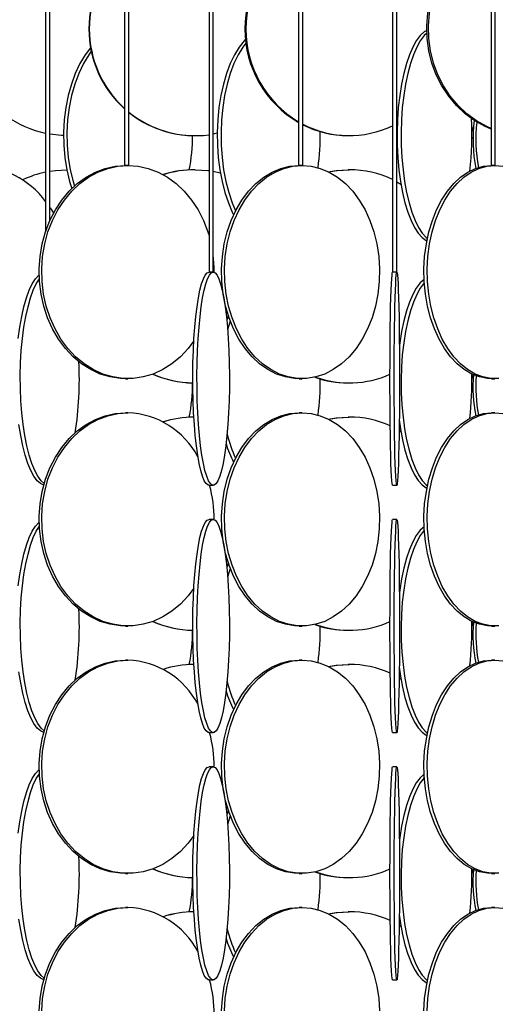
# Model space of a CAD drawing. Header units: millimetres. Extents: x 495 to 2657, y 518 to 2595.
# Tile 67 of 96: x 2240 to 2296, y 2034 to 2150. Entities that reach past the tile are written whole.
import ezdxf

# ---------------------------------------------------------------- set-up
doc = ezdxf.new("R2010")
doc.units = ezdxf.units.MM

msp = doc.modelspace()

# ---------------------------------------------------------------- linework, layer by layer
at = {"color": 7, "linetype": 'Continuous', "lineweight": 25}
for p, q in [((2242.84, 2574.8), (2242.84, 2124.78)), ((2243.34, 2126.07), (2243.34, 2574.8)), ((2252.11, 2574.8), (2252.11, 2132.55)), ((2252.61, 2132.55), (2252.61, 2574.8)), ((2262.01, 2574.8), (2262.01, 2120.05)), ((2262.51, 2120.05), (2262.51, 2574.8)), ((2272.5, 2574.8), (2272.5, 2132.55)), ((2273, 2132.55), (2273, 2574.8)), ((2283.55, 2574.8), (2283.55, 2120.05)), ((2284.05, 2120.05), (2284.05, 2574.8)), ((2295.1, 2574.8), (2295.1, 2132.55)), ((2295.6, 2132.55), (2295.6, 2574.8)), ((2260.35, 2136.05), (2260.4, 2136.05)), ((2278.34, 2136.05), (2278.46, 2136.05)), ((2252.61, 2132.55), (2252.11, 2132.55)), ((2273, 2132.55), (2272.5, 2132.55)), ((2295.6, 2132.55), (2295.1, 2132.55)), ((2260.4, 2132.05), (2260.35, 2132.05)), ((2278.46, 2132.05), (2278.34, 2132.05)), ((2284.05, 2130.64), (2284.53, 2130.36)), ((2262.51, 2120.05), (2262.01, 2120.05)), ((2284.05, 2120.05), (2283.55, 2120.05)), ((2264.28, 2114.93), (2264.09, 2114.42)), ((2264.5, 2114.3), (2264.19, 2113.29)), ((2252.21, 2107.55), (2252.5, 2107.55)), ((2272.58, 2107.55), (2272.92, 2107.55)), ((2278.34, 2107.05), (2278.46, 2107.05)), ((2295.16, 2107.55), (2295.54, 2107.55)), ((2252.5, 2103.55), (2252.21, 2103.55)), ((2272.92, 2103.55), (2272.58, 2103.55)), ((2295.54, 2103.55), (2295.16, 2103.55)), ((2278.46, 2103.05), (2278.34, 2103.05)), ((2284.32, 2101.49), (2284.53, 2101.36)), ((2262.01, 2095.05), (2262.51, 2095.05)), ((2283.55, 2095.05), (2284.05, 2095.05)), ((2262.51, 2091.05), (2262.01, 2091.05)), ((2284.05, 2091.05), (2283.55, 2091.05)), ((2264.28, 2085.93), (2264.09, 2085.42)), ((2264.5, 2085.3), (2264.19, 2084.29)), ((2252.21, 2078.55), (2252.5, 2078.55)), ((2272.58, 2078.55), (2272.92, 2078.55)), ((2278.34, 2078.05), (2278.46, 2078.05)), ((2295.16, 2078.55), (2295.54, 2078.55)), ((2252.5, 2074.55), (2252.21, 2074.55)), ((2272.92, 2074.55), (2272.58, 2074.55)), ((2295.54, 2074.55), (2295.16, 2074.55)), ((2278.46, 2074.05), (2278.34, 2074.05)), ((2284.32, 2072.49), (2284.53, 2072.36)), ((2262.01, 2066.05), (2262.51, 2066.05)), ((2283.55, 2066.05), (2284.05, 2066.05)), ((2262.51, 2062.05), (2262.01, 2062.05)), ((2284.05, 2062.05), (2283.55, 2062.05)), ((2264.28, 2056.93), (2264.09, 2056.42)), ((2264.5, 2056.3), (2264.19, 2055.29)), ((2252.21, 2049.55), (2252.5, 2049.55)), ((2272.58, 2049.55), (2272.92, 2049.55)), ((2278.34, 2049.05), (2278.46, 2049.05)), ((2295.16, 2049.55), (2295.54, 2049.55)), ((2252.5, 2045.55), (2252.21, 2045.55)), ((2272.92, 2045.55), (2272.58, 2045.55)), ((2278.46, 2045.05), (2278.34, 2045.05)), ((2295.54, 2045.55), (2295.16, 2045.55)), ((2284.32, 2043.49), (2284.53, 2043.36)), ((2262.01, 2037.05), (2262.51, 2037.05)), ((2283.55, 2037.05), (2284.05, 2037.05))]:
    msp.add_line(p, q, dxfattribs=at)
at = {"color": 7, "linetype": 'Continuous', "lineweight": 25, "flags": 128}
for points in [[(2295.1, 2136.81), (2294.42, 2137.11), (2293.21, 2137.79), (2292.08, 2138.61), (2291.05, 2139.58), (2290.13, 2140.67), (2289.33, 2141.88), (2288.67, 2143.17), (2288.16, 2144.55), (2287.8, 2145.97), (2287.6, 2147.44), (2287.56, 2148.92), (2287.68, 2150.39), (2287.96, 2151.84), (2288.4, 2153.25), (2288.98, 2154.58), (2289.71, 2155.84), (2290.57, 2156.99), (2291.55, 2158.02), (2292.63, 2158.92), (2293.81, 2159.67), (2295.05, 2160.27), (2295.1, 2160.28)], [(2295.1, 2136.89), (2294.62, 2137.11), (2293.41, 2137.79), (2292.27, 2138.61), (2291.24, 2139.58), (2290.32, 2140.67), (2289.53, 2141.88), (2288.87, 2143.17), (2288.36, 2144.55), (2288, 2145.97), (2287.8, 2147.44), (2287.76, 2148.92), (2287.88, 2150.39), (2288.16, 2151.84), (2288.59, 2153.25), (2289.18, 2154.58), (2289.91, 2155.84), (2290.77, 2156.99), (2291.75, 2158.02), (2292.83, 2158.92), (2294, 2159.67), (2295.1, 2160.2)], [(2287.56, 2148.38), (2287.25, 2148.2), (2286.78, 2147.77), (2286.33, 2147.17), (2285.91, 2146.42), (2285.52, 2145.52), (2285.16, 2144.49), (2284.85, 2143.34), (2284.59, 2142.08), (2284.38, 2140.75), (2284.22, 2139.34), (2284.12, 2137.89), (2284.08, 2136.42), (2284.09, 2134.94), (2284.16, 2133.47), (2284.29, 2132.05), (2284.48, 2130.67), (2284.72, 2129.38), (2285, 2128.17), (2285.34, 2127.08), (2285.71, 2126.11), (2286.12, 2125.29), (2286.55, 2124.61), (2287.02, 2124.09), (2287.49, 2123.75), (2287.57, 2123.71)], [(2266.3, 2147.34), (2266.14, 2147.17), (2265.55, 2146.42), (2265, 2145.52), (2264.5, 2144.49), (2264.07, 2143.34), (2263.7, 2142.08), (2263.4, 2140.75), (2263.18, 2139.34), (2263.04, 2137.89), (2262.98, 2136.42), (2263, 2134.94), (2263.1, 2133.47), (2263.28, 2132.05), (2263.54, 2130.67), (2263.87, 2129.38), (2264.28, 2128.17), (2264.74, 2127.08), (2264.9, 2126.76)], [(2287.56, 2148.07), (2287.25, 2147.77), (2286.8, 2147.17), (2286.38, 2146.42), (2285.99, 2145.52), (2285.64, 2144.49), (2285.33, 2143.34), (2285.06, 2142.08), (2284.85, 2140.75), (2284.69, 2139.34), (2284.59, 2137.89), (2284.55, 2136.42), (2284.56, 2134.94), (2284.64, 2133.47), (2284.77, 2132.05), (2284.95, 2130.67), (2285.19, 2129.38), (2285.48, 2128.17), (2285.81, 2127.08), (2286.18, 2126.11), (2286.59, 2125.29), (2287.03, 2124.61), (2287.49, 2124.09), (2287.63, 2123.97)], [(2248.12, 2146.33), (2247.5, 2145.52), (2246.87, 2144.49), (2246.32, 2143.34), (2245.86, 2142.08), (2245.48, 2140.75), (2245.2, 2139.34), (2245.02, 2137.89), (2244.94, 2136.42), (2244.97, 2134.94), (2245.1, 2133.47), (2245.33, 2132.05), (2245.66, 2130.67), (2245.91, 2129.83)], [(2266.35, 2146.9), (2265.99, 2146.42), (2265.44, 2145.52), (2264.94, 2144.49), (2264.51, 2143.34), (2264.14, 2142.08), (2263.84, 2140.75), (2263.62, 2139.34), (2263.48, 2137.89), (2263.42, 2136.42), (2263.44, 2134.94), (2263.54, 2133.47), (2263.72, 2132.05), (2263.98, 2130.67), (2264.32, 2129.38), (2264.72, 2128.17), (2265.12, 2127.21)], [(2248.2, 2145.93), (2247.9, 2145.52), (2247.28, 2144.49), (2246.73, 2143.34), (2246.26, 2142.08), (2245.88, 2140.75), (2245.6, 2139.34), (2245.42, 2137.89), (2245.35, 2136.42), (2245.37, 2134.94), (2245.5, 2133.47), (2245.73, 2132.05), (2246.06, 2130.67), (2246.22, 2130.13)], [(2292.85, 2136.54), (2292.88, 2136.61), (2293.05, 2137.09)], [(2244.94, 2136.06), (2244.72, 2136.07), (2243.34, 2136.23)], [(2262.98, 2136.32), (2262.6, 2136.25), (2262.51, 2136.23)], [(2292.85, 2135.71), (2292.88, 2135.75), (2292.98, 2135.86)], [(2252.21, 2107.55), (2251.61, 2107.57), (2250.42, 2107.75), (2249.26, 2108.09), (2248.13, 2108.61), (2247.06, 2109.29), (2246.07, 2110.11), (2245.16, 2111.08), (2244.35, 2112.17), (2243.65, 2113.38), (2243.07, 2114.67), (2242.62, 2116.05), (2242.31, 2117.47), (2242.13, 2118.94), (2242.09, 2120.42), (2242.2, 2121.89), (2242.45, 2123.34), (2242.83, 2124.75), (2243.35, 2126.08), (2243.99, 2127.34), (2244.74, 2128.49), (2245.6, 2129.52), (2246.56, 2130.42), (2247.59, 2131.17), (2248.69, 2131.77), (2249.83, 2132.2), (2251.01, 2132.46), (2252.21, 2132.55), (2252.21, 2132.55)], [(2260.23, 2111.98), (2259.56, 2111.08), (2258.65, 2110.11), (2257.65, 2109.29), (2256.59, 2108.61), (2255.46, 2108.09), (2254.3, 2107.75), (2253.1, 2107.57), (2251.91, 2107.57), (2250.71, 2107.75), (2249.55, 2108.09), (2248.42, 2108.61), (2247.36, 2109.29), (2246.36, 2110.11), (2245.45, 2111.08), (2244.64, 2112.17), (2243.95, 2113.38), (2243.37, 2114.67), (2242.92, 2116.05), (2242.6, 2117.47), (2242.42, 2118.94), (2242.39, 2120.42), (2242.49, 2121.89), (2242.74, 2123.34), (2243.12, 2124.75), (2243.64, 2126.08), (2244.28, 2127.34), (2245.04, 2128.49), (2245.9, 2129.52), (2246.85, 2130.42), (2247.88, 2131.17), (2248.98, 2131.77), (2250.13, 2132.2), (2251.31, 2132.46), (2252.5, 2132.55), (2252.5, 2132.55)], [(2252.5, 2132.55), (2253.7, 2132.46), (2254.88, 2132.2), (2256.03, 2131.77), (2257.13, 2131.17), (2258.16, 2130.42), (2259.11, 2129.52), (2259.97, 2128.49), (2260.73, 2127.34), (2261.37, 2126.08), (2261.89, 2124.75), (2262.01, 2124.35)], [(2272.58, 2107.55), (2272.04, 2107.57), (2270.97, 2107.75), (2269.92, 2108.09), (2268.91, 2108.61), (2267.95, 2109.29), (2267.06, 2110.11), (2266.24, 2111.08), (2265.51, 2112.17), (2264.89, 2113.38), (2264.36, 2114.67), (2263.96, 2116.05), (2263.68, 2117.47), (2263.52, 2118.94), (2263.48, 2120.42), (2263.58, 2121.89), (2263.8, 2123.34), (2264.15, 2124.75), (2264.61, 2126.08), (2265.19, 2127.34), (2265.87, 2128.49), (2266.64, 2129.52), (2267.5, 2130.42), (2268.43, 2131.17), (2269.41, 2131.77), (2270.44, 2132.2), (2271.51, 2132.46), (2272.58, 2132.55), (2272.58, 2132.55)], [(2272.92, 2132.55), (2274, 2132.46), (2275.06, 2132.2), (2276.09, 2131.77), (2277.08, 2131.17), (2278.01, 2130.42), (2278.87, 2129.52), (2279.64, 2128.49), (2280.32, 2127.34), (2280.89, 2126.08), (2281.36, 2124.75), (2281.7, 2123.34), (2281.93, 2121.89), (2282.02, 2120.42), (2281.99, 2118.94), (2281.83, 2117.47), (2281.55, 2116.05), (2281.14, 2114.67), (2280.62, 2113.38), (2279.99, 2112.17), (2279.26, 2111.08), (2278.45, 2110.11), (2277.55, 2109.29), (2276.59, 2108.61), (2275.58, 2108.09), (2274.53, 2107.75), (2273.46, 2107.57), (2272.39, 2107.57), (2271.31, 2107.75), (2270.27, 2108.09), (2269.26, 2108.61), (2268.3, 2109.29), (2267.4, 2110.11), (2266.58, 2111.08), (2265.86, 2112.17), (2265.23, 2113.38), (2264.71, 2114.67), (2264.3, 2116.05), (2264.02, 2117.47), (2263.86, 2118.94), (2263.83, 2120.42), (2263.92, 2121.89), (2264.14, 2123.34), (2264.49, 2124.75), (2264.95, 2126.08), (2265.53, 2127.34), (2266.21, 2128.49), (2266.98, 2129.52), (2267.84, 2130.42), (2268.77, 2131.17), (2269.76, 2131.77), (2270.79, 2132.2), (2271.85, 2132.46), (2272.92, 2132.55)], [(2295.16, 2107.55), (2294.69, 2107.57), (2293.75, 2107.75), (2292.84, 2108.09), (2291.96, 2108.61), (2291.12, 2109.29), (2290.34, 2110.11), (2289.63, 2111.08), (2289, 2112.17), (2288.45, 2113.38), (2288, 2114.67), (2287.64, 2116.05), (2287.39, 2117.47), (2287.26, 2118.94), (2287.23, 2120.42), (2287.31, 2121.89), (2287.51, 2123.34), (2287.81, 2124.75), (2288.21, 2126.08), (2288.71, 2127.34), (2289.3, 2128.49), (2289.98, 2129.52), (2290.73, 2130.42), (2291.53, 2131.17), (2292.39, 2131.77), (2293.29, 2132.2), (2294.22, 2132.46), (2295.16, 2132.55), (2295.16, 2132.55)], [(2296.01, 2107.57), (2295.07, 2107.57), (2294.14, 2107.75), (2293.23, 2108.09), (2292.34, 2108.61), (2291.51, 2109.29), (2290.73, 2110.11), (2290.02, 2111.08), (2289.38, 2112.17), (2288.84, 2113.38), (2288.38, 2114.67), (2288.03, 2116.05), (2287.78, 2117.47), (2287.64, 2118.94), (2287.61, 2120.42), (2287.7, 2121.89), (2287.89, 2123.34), (2288.19, 2124.75), (2288.6, 2126.08), (2289.1, 2127.34), (2289.69, 2128.49), (2290.36, 2129.52), (2291.11, 2130.42), (2291.92, 2131.17), (2292.78, 2131.77), (2293.68, 2132.2), (2294.6, 2132.46), (2295.54, 2132.55)], [(2295.54, 2132.55), (2296.48, 2132.46)], [(2243.34, 2131.87), (2243.99, 2131.96), (2245.33, 2132.05)], [(2260.4, 2132.05), (2261.87, 2131.96), (2262.01, 2131.94)], [(2262.51, 2131.87), (2263.32, 2131.7), (2263.34, 2131.69)], [(2276, 2131.81), (2276.91, 2131.96), (2278.34, 2132.05)], [(2276.04, 2131.79), (2277.03, 2131.96), (2278.46, 2132.05)], [(2243.37, 2127.6), (2243.54, 2127.34), (2243.77, 2126.95)], [(2239.64, 2112.25), (2239.82, 2113.58), (2240.04, 2114.84), (2240.3, 2115.99), (2240.59, 2117.02), (2240.92, 2117.92), (2241.27, 2118.67), (2241.65, 2119.27), (2242.04, 2119.7), (2242.09, 2119.74)], [(2262.01, 2095.05), (2261.9, 2095.07), (2261.68, 2095.25), (2261.46, 2095.59), (2261.24, 2096.11), (2261.04, 2096.79), (2260.86, 2097.61), (2260.69, 2098.58), (2260.53, 2099.67), (2260.4, 2100.88), (2260.29, 2102.17), (2260.21, 2103.55), (2260.15, 2104.97), (2260.12, 2106.44), (2260.11, 2107.92), (2260.13, 2109.39), (2260.18, 2110.84), (2260.25, 2112.25), (2260.35, 2113.58), (2260.47, 2114.84), (2260.61, 2115.99), (2260.77, 2117.02), (2260.95, 2117.92), (2261.14, 2118.67), (2261.35, 2119.27), (2261.56, 2119.7), (2261.79, 2119.96), (2262.01, 2120.05)], [(2262.51, 2120.05), (2262.73, 2119.96), (2262.95, 2119.7), (2263.17, 2119.27), (2263.37, 2118.67), (2263.57, 2117.92), (2263.75, 2117.02), (2263.91, 2115.99), (2264.05, 2114.84), (2264.17, 2113.58), (2264.27, 2112.25), (2264.34, 2110.84), (2264.39, 2109.39), (2264.41, 2107.92), (2264.4, 2106.44), (2264.37, 2104.97), (2264.31, 2103.55), (2264.22, 2102.17), (2264.11, 2100.88), (2263.98, 2099.67), (2263.83, 2098.58), (2263.66, 2097.61), (2263.47, 2096.79), (2263.27, 2096.11), (2263.06, 2095.59), (2262.84, 2095.25), (2262.62, 2095.07), (2262.39, 2095.07), (2262.17, 2095.25), (2261.95, 2095.59), (2261.74, 2096.11), (2261.54, 2096.79), (2261.35, 2097.61), (2261.18, 2098.58), (2261.03, 2099.67), (2260.9, 2100.88), (2260.79, 2102.17), (2260.7, 2103.55), (2260.64, 2104.97), (2260.61, 2106.44), (2260.6, 2107.92), (2260.62, 2109.39), (2260.67, 2110.84), (2260.74, 2112.25), (2260.84, 2113.58), (2260.96, 2114.84), (2261.1, 2115.99), (2261.26, 2117.02), (2261.44, 2117.92), (2261.64, 2118.67), (2261.84, 2119.27), (2262.06, 2119.7), (2262.28, 2119.96), (2262.51, 2120.05)], [(2283.55, 2095.05), (2283.53, 2095.07), (2283.49, 2095.25), (2283.46, 2095.59), (2283.42, 2096.11), (2283.39, 2096.79), (2283.36, 2097.61), (2283.34, 2098.58), (2283.31, 2099.67), (2283.29, 2100.88), (2283.27, 2102.17), (2283.26, 2103.55), (2283.25, 2104.97), (2283.24, 2106.44), (2283.24, 2107.92), (2283.25, 2109.39), (2283.25, 2110.84), (2283.26, 2112.25), (2283.28, 2113.58), (2283.3, 2114.84), (2283.32, 2115.99), (2283.35, 2117.02), (2283.38, 2117.92), (2283.41, 2118.67), (2283.44, 2119.27), (2283.48, 2119.7), (2283.51, 2119.96), (2283.55, 2120.05)], [(2284.05, 2120.05), (2284.08, 2119.96), (2284.12, 2119.7), (2284.15, 2119.27), (2284.19, 2118.67), (2284.22, 2117.92), (2284.25, 2117.02), (2284.27, 2115.99), (2284.3, 2114.84), (2284.32, 2113.58), (2284.33, 2112.25), (2284.34, 2110.84), (2284.35, 2109.39), (2284.35, 2107.92), (2284.35, 2106.44), (2284.35, 2104.97), (2284.34, 2103.55), (2284.32, 2102.17), (2284.31, 2100.88), (2284.29, 2099.67), (2284.26, 2098.58), (2284.23, 2097.61), (2284.2, 2096.79), (2284.17, 2096.11), (2284.14, 2095.59), (2284.1, 2095.25), (2284.07, 2095.07), (2284.03, 2095.07), (2283.99, 2095.25), (2283.96, 2095.59), (2283.92, 2096.11), (2283.89, 2096.79), (2283.86, 2097.61), (2283.83, 2098.58), (2283.81, 2099.67), (2283.79, 2100.88), (2283.77, 2102.17), (2283.76, 2103.55), (2283.75, 2104.97), (2283.74, 2106.44), (2283.74, 2107.92), (2283.75, 2109.39), (2283.75, 2110.84), (2283.76, 2112.25), (2283.78, 2113.58), (2283.8, 2114.84), (2283.82, 2115.99), (2283.85, 2117.02), (2283.88, 2117.92), (2283.91, 2118.67), (2283.94, 2119.27), (2283.98, 2119.7), (2284.01, 2119.96), (2284.05, 2120.05)], [(2242.68, 2095.27), (2242.32, 2095.59), (2241.94, 2096.11), (2241.57, 2096.79), (2241.23, 2097.61), (2240.92, 2098.58), (2240.64, 2099.67), (2240.4, 2100.88), (2240.2, 2102.17), (2240.05, 2103.55), (2239.94, 2104.97), (2239.88, 2106.44), (2239.87, 2107.92), (2239.9, 2109.39), (2239.99, 2110.84), (2240.12, 2112.25), (2240.3, 2113.58), (2240.52, 2114.84), (2240.78, 2115.99), (2241.07, 2117.02), (2241.4, 2117.92), (2241.75, 2118.67), (2242.11, 2119.24)], [(2287.24, 2119.19), (2286.78, 2118.77), (2286.33, 2118.17), (2285.91, 2117.42), (2285.52, 2116.52), (2285.16, 2115.49), (2284.85, 2114.34), (2284.59, 2113.08), (2284.38, 2111.75), (2284.34, 2111.43)], [(2287.27, 2118.78), (2287.25, 2118.77), (2286.8, 2118.17), (2286.38, 2117.42), (2285.99, 2116.52), (2285.64, 2115.49), (2285.33, 2114.34), (2285.06, 2113.08), (2284.85, 2111.75), (2284.69, 2110.34), (2284.59, 2108.89), (2284.55, 2107.42), (2284.56, 2105.94), (2284.64, 2104.47), (2284.77, 2103.05), (2284.95, 2101.67), (2285.19, 2100.38), (2285.48, 2099.17), (2285.81, 2098.08), (2286.18, 2097.11), (2286.59, 2096.29), (2287.03, 2095.61), (2287.49, 2095.09), (2287.63, 2094.97)], [(2292.85, 2107.54), (2292.88, 2107.61), (2293.02, 2108.01)], [(2292.85, 2106.71), (2292.88, 2106.75), (2292.98, 2106.86)], [(2252.21, 2078.55), (2251.61, 2078.57), (2250.42, 2078.75), (2249.26, 2079.09), (2248.13, 2079.61), (2247.06, 2080.29), (2246.07, 2081.11), (2245.16, 2082.08), (2244.35, 2083.17), (2243.65, 2084.38), (2243.07, 2085.67), (2242.62, 2087.05), (2242.31, 2088.47), (2242.13, 2089.94), (2242.09, 2091.42), (2242.2, 2092.89), (2242.45, 2094.34), (2242.83, 2095.75), (2243.35, 2097.08), (2243.99, 2098.34), (2244.74, 2099.49), (2245.6, 2100.52), (2246.56, 2101.42), (2247.59, 2102.17), (2248.69, 2102.77), (2249.83, 2103.2), (2251.01, 2103.46), (2252.21, 2103.55), (2252.21, 2103.55)], [(2260.23, 2082.98), (2259.56, 2082.08), (2258.65, 2081.11), (2257.65, 2080.29), (2256.59, 2079.61), (2255.46, 2079.09), (2254.3, 2078.75), (2253.1, 2078.57), (2251.91, 2078.57), (2250.71, 2078.75), (2249.55, 2079.09), (2248.42, 2079.61), (2247.36, 2080.29), (2246.36, 2081.11), (2245.45, 2082.08), (2244.64, 2083.17), (2243.95, 2084.38), (2243.37, 2085.67), (2242.92, 2087.05), (2242.6, 2088.47), (2242.42, 2089.94), (2242.39, 2091.42), (2242.49, 2092.89), (2242.74, 2094.34), (2243.12, 2095.75), (2243.64, 2097.08), (2244.28, 2098.34), (2245.04, 2099.49), (2245.9, 2100.52), (2246.85, 2101.42), (2247.88, 2102.17), (2248.98, 2102.77), (2250.13, 2103.2), (2251.31, 2103.46), (2252.5, 2103.55), (2252.5, 2103.55)], [(2272.58, 2078.55), (2272.04, 2078.57), (2270.97, 2078.75), (2269.92, 2079.09), (2268.91, 2079.61), (2267.95, 2080.29), (2267.06, 2081.11), (2266.24, 2082.08), (2265.51, 2083.17), (2264.89, 2084.38), (2264.36, 2085.67), (2263.96, 2087.05), (2263.68, 2088.47), (2263.52, 2089.94), (2263.48, 2091.42), (2263.58, 2092.89), (2263.8, 2094.34), (2264.15, 2095.75), (2264.61, 2097.08), (2265.19, 2098.34), (2265.87, 2099.49), (2266.64, 2100.52), (2267.5, 2101.42), (2268.43, 2102.17), (2269.41, 2102.77), (2270.44, 2103.2), (2271.51, 2103.46), (2272.58, 2103.55), (2272.58, 2103.55)], [(2272.92, 2103.55), (2274, 2103.46), (2275.06, 2103.2), (2276.09, 2102.77), (2277.08, 2102.17), (2278.01, 2101.42), (2278.87, 2100.52), (2279.64, 2099.49), (2280.32, 2098.34), (2280.89, 2097.08), (2281.36, 2095.75), (2281.7, 2094.34), (2281.93, 2092.89), (2282.02, 2091.42), (2281.99, 2089.94), (2281.83, 2088.47), (2281.55, 2087.05), (2281.14, 2085.67), (2280.62, 2084.38), (2279.99, 2083.17), (2279.26, 2082.08), (2278.45, 2081.11), (2277.55, 2080.29), (2276.59, 2079.61), (2275.58, 2079.09), (2274.53, 2078.75), (2273.46, 2078.57), (2272.39, 2078.57), (2271.31, 2078.75), (2270.27, 2079.09), (2269.26, 2079.61), (2268.3, 2080.29), (2267.4, 2081.11), (2266.58, 2082.08), (2265.86, 2083.17), (2265.23, 2084.38), (2264.71, 2085.67), (2264.3, 2087.05), (2264.02, 2088.47), (2263.86, 2089.94), (2263.83, 2091.42), (2263.92, 2092.89), (2264.14, 2094.34), (2264.49, 2095.75), (2264.95, 2097.08), (2265.53, 2098.34), (2266.21, 2099.49), (2266.98, 2100.52), (2267.84, 2101.42), (2268.77, 2102.17), (2269.76, 2102.77), (2270.79, 2103.2), (2271.85, 2103.46), (2272.92, 2103.55)], [(2295.16, 2078.55), (2294.69, 2078.57), (2293.75, 2078.75), (2292.84, 2079.09), (2291.96, 2079.61), (2291.12, 2080.29), (2290.34, 2081.11), (2289.63, 2082.08), (2289, 2083.17), (2288.45, 2084.38), (2288, 2085.67), (2287.64, 2087.05), (2287.39, 2088.47), (2287.26, 2089.94), (2287.23, 2091.42), (2287.31, 2092.89), (2287.51, 2094.34), (2287.81, 2095.75), (2288.21, 2097.08), (2288.71, 2098.34), (2289.3, 2099.49), (2289.98, 2100.52), (2290.73, 2101.42), (2291.53, 2102.17), (2292.39, 2102.77), (2293.29, 2103.2), (2294.22, 2103.46), (2295.16, 2103.55), (2295.16, 2103.55)], [(2296.01, 2078.57), (2295.07, 2078.57), (2294.14, 2078.75), (2293.23, 2079.09), (2292.34, 2079.61), (2291.51, 2080.29), (2290.73, 2081.11), (2290.02, 2082.08), (2289.38, 2083.17), (2288.84, 2084.38), (2288.38, 2085.67), (2288.03, 2087.05), (2287.78, 2088.47), (2287.64, 2089.94), (2287.61, 2091.42), (2287.7, 2092.89), (2287.89, 2094.34), (2288.19, 2095.75), (2288.6, 2097.08), (2289.1, 2098.34), (2289.69, 2099.49), (2290.36, 2100.52), (2291.11, 2101.42), (2291.92, 2102.17), (2292.78, 2102.77), (2293.68, 2103.2), (2294.6, 2103.46), (2295.54, 2103.55)], [(2295.54, 2103.55), (2296.48, 2103.46)], [(2242.63, 2095.07), (2242.24, 2095.25), (2241.84, 2095.59), (2241.46, 2096.11), (2241.09, 2096.79), (2240.75, 2097.61), (2240.44, 2098.58), (2240.16, 2099.67), (2239.92, 2100.88), (2239.72, 2102.17)], [(2276, 2102.81), (2276.91, 2102.96), (2278.34, 2103.05)], [(2276.04, 2102.79), (2277.03, 2102.96), (2278.46, 2103.05)], [(2284.33, 2102.74), (2284.48, 2101.67), (2284.72, 2100.38), (2285, 2099.17), (2285.34, 2098.08), (2285.71, 2097.11), (2286.12, 2096.29), (2286.55, 2095.61), (2287.02, 2095.09), (2287.49, 2094.75), (2287.57, 2094.71)], [(2239.64, 2083.25), (2239.82, 2084.58), (2240.04, 2085.84), (2240.3, 2086.99), (2240.59, 2088.02), (2240.92, 2088.92), (2241.27, 2089.67), (2241.65, 2090.27), (2242.04, 2090.7), (2242.09, 2090.74)], [(2262.01, 2066.05), (2261.9, 2066.07), (2261.68, 2066.25), (2261.46, 2066.59), (2261.24, 2067.11), (2261.04, 2067.79), (2260.86, 2068.61), (2260.69, 2069.58), (2260.53, 2070.67), (2260.4, 2071.88), (2260.29, 2073.17), (2260.21, 2074.55), (2260.15, 2075.97), (2260.12, 2077.44), (2260.11, 2078.92), (2260.13, 2080.39), (2260.18, 2081.84), (2260.25, 2083.25), (2260.35, 2084.58), (2260.47, 2085.84), (2260.61, 2086.99), (2260.77, 2088.02), (2260.95, 2088.92), (2261.14, 2089.67), (2261.35, 2090.27), (2261.56, 2090.7), (2261.79, 2090.96), (2262.01, 2091.05), (2262.01, 2091.05)], [(2262.51, 2091.05), (2262.73, 2090.96), (2262.95, 2090.7), (2263.17, 2090.27), (2263.37, 2089.67), (2263.57, 2088.92), (2263.75, 2088.02), (2263.91, 2086.99), (2264.05, 2085.84), (2264.17, 2084.58), (2264.27, 2083.25), (2264.34, 2081.84), (2264.39, 2080.39), (2264.41, 2078.92), (2264.4, 2077.44), (2264.37, 2075.97), (2264.31, 2074.55), (2264.22, 2073.17), (2264.11, 2071.88), (2263.98, 2070.67), (2263.83, 2069.58), (2263.66, 2068.61), (2263.47, 2067.79), (2263.27, 2067.11), (2263.06, 2066.59), (2262.84, 2066.25), (2262.62, 2066.07), (2262.39, 2066.07), (2262.17, 2066.25), (2261.95, 2066.59), (2261.74, 2067.11), (2261.54, 2067.79), (2261.35, 2068.61), (2261.18, 2069.58), (2261.03, 2070.67), (2260.9, 2071.88), (2260.79, 2073.17), (2260.7, 2074.55), (2260.64, 2075.97), (2260.61, 2077.44), (2260.6, 2078.92), (2260.62, 2080.39), (2260.67, 2081.84), (2260.74, 2083.25), (2260.84, 2084.58), (2260.96, 2085.84), (2261.1, 2086.99), (2261.26, 2088.02), (2261.44, 2088.92), (2261.64, 2089.67), (2261.84, 2090.27), (2262.06, 2090.7), (2262.28, 2090.96), (2262.51, 2091.05)], [(2283.55, 2066.05), (2283.53, 2066.07), (2283.49, 2066.25), (2283.46, 2066.59), (2283.42, 2067.11), (2283.39, 2067.79), (2283.36, 2068.61), (2283.34, 2069.58), (2283.31, 2070.67), (2283.29, 2071.88), (2283.27, 2073.17), (2283.26, 2074.55), (2283.25, 2075.97), (2283.24, 2077.44), (2283.24, 2078.92), (2283.25, 2080.39), (2283.25, 2081.84), (2283.26, 2083.25), (2283.28, 2084.58), (2283.3, 2085.84), (2283.32, 2086.99), (2283.35, 2088.02), (2283.38, 2088.92), (2283.41, 2089.67), (2283.44, 2090.27), (2283.48, 2090.7), (2283.51, 2090.96), (2283.55, 2091.05), (2283.55, 2091.05)], [(2284.05, 2091.05), (2284.08, 2090.96), (2284.12, 2090.7), (2284.15, 2090.27), (2284.19, 2089.67), (2284.22, 2088.92), (2284.25, 2088.02), (2284.27, 2086.99), (2284.3, 2085.84), (2284.32, 2084.58), (2284.33, 2083.25), (2284.34, 2081.84), (2284.35, 2080.39), (2284.35, 2078.92), (2284.35, 2077.44), (2284.35, 2075.97), (2284.34, 2074.55), (2284.32, 2073.17), (2284.31, 2071.88), (2284.29, 2070.67), (2284.26, 2069.58), (2284.23, 2068.61), (2284.2, 2067.79), (2284.17, 2067.11), (2284.14, 2066.59), (2284.1, 2066.25), (2284.07, 2066.07), (2284.03, 2066.07), (2283.99, 2066.25), (2283.96, 2066.59), (2283.92, 2067.11), (2283.89, 2067.79), (2283.86, 2068.61), (2283.83, 2069.58), (2283.81, 2070.67), (2283.79, 2071.88), (2283.77, 2073.17), (2283.76, 2074.55), (2283.75, 2075.97), (2283.74, 2077.44), (2283.74, 2078.92), (2283.75, 2080.39), (2283.75, 2081.84), (2283.76, 2083.25), (2283.78, 2084.58), (2283.8, 2085.84), (2283.82, 2086.99), (2283.85, 2088.02), (2283.88, 2088.92), (2283.91, 2089.67), (2283.94, 2090.27), (2283.98, 2090.7), (2284.01, 2090.96), (2284.05, 2091.05)], [(2242.68, 2066.27), (2242.32, 2066.59), (2241.94, 2067.11), (2241.57, 2067.79), (2241.23, 2068.61), (2240.92, 2069.58), (2240.64, 2070.67), (2240.4, 2071.88), (2240.2, 2073.17), (2240.05, 2074.55), (2239.94, 2075.97), (2239.88, 2077.44), (2239.87, 2078.92), (2239.9, 2080.39), (2239.99, 2081.84), (2240.12, 2083.25), (2240.3, 2084.58), (2240.52, 2085.84), (2240.78, 2086.99), (2241.07, 2088.02), (2241.4, 2088.92), (2241.75, 2089.67), (2242.11, 2090.24)], [(2287.24, 2090.19), (2286.78, 2089.77), (2286.33, 2089.17), (2285.91, 2088.42), (2285.52, 2087.52), (2285.16, 2086.49), (2284.85, 2085.34), (2284.59, 2084.08), (2284.38, 2082.75), (2284.34, 2082.43)], [(2287.27, 2089.78), (2287.25, 2089.77), (2286.8, 2089.17), (2286.38, 2088.42), (2285.99, 2087.52), (2285.64, 2086.49), (2285.33, 2085.34), (2285.06, 2084.08), (2284.85, 2082.75), (2284.69, 2081.34), (2284.59, 2079.89), (2284.55, 2078.42), (2284.56, 2076.94), (2284.64, 2075.47), (2284.77, 2074.05), (2284.95, 2072.67), (2285.19, 2071.38), (2285.48, 2070.17), (2285.81, 2069.08), (2286.18, 2068.11), (2286.59, 2067.29), (2287.03, 2066.61), (2287.49, 2066.09), (2287.63, 2065.97)], [(2292.85, 2078.54), (2292.88, 2078.61), (2293.02, 2079.01)], [(2292.85, 2077.71), (2292.88, 2077.75), (2292.98, 2077.86)], [(2252.21, 2049.55), (2251.61, 2049.57), (2250.42, 2049.75), (2249.26, 2050.09), (2248.13, 2050.61), (2247.06, 2051.29), (2246.07, 2052.11), (2245.16, 2053.08), (2244.35, 2054.17), (2243.65, 2055.38), (2243.07, 2056.67), (2242.62, 2058.05), (2242.31, 2059.47), (2242.13, 2060.94), (2242.09, 2062.42), (2242.2, 2063.89), (2242.45, 2065.34), (2242.83, 2066.75), (2243.35, 2068.08), (2243.99, 2069.34), (2244.74, 2070.49), (2245.6, 2071.52), (2246.56, 2072.42), (2247.59, 2073.17), (2248.69, 2073.77), (2249.83, 2074.2), (2251.01, 2074.46), (2252.21, 2074.55), (2252.21, 2074.55)], [(2260.23, 2053.98), (2259.56, 2053.08), (2258.65, 2052.11), (2257.65, 2051.29), (2256.59, 2050.61), (2255.46, 2050.09), (2254.3, 2049.75), (2253.1, 2049.57), (2251.91, 2049.57), (2250.71, 2049.75), (2249.55, 2050.09), (2248.42, 2050.61), (2247.36, 2051.29), (2246.36, 2052.11), (2245.45, 2053.08), (2244.64, 2054.17), (2243.95, 2055.38), (2243.37, 2056.67), (2242.92, 2058.05), (2242.6, 2059.47), (2242.42, 2060.94), (2242.39, 2062.42), (2242.49, 2063.89), (2242.74, 2065.34), (2243.12, 2066.75), (2243.64, 2068.08), (2244.28, 2069.34), (2245.04, 2070.49), (2245.9, 2071.52), (2246.85, 2072.42), (2247.88, 2073.17), (2248.98, 2073.77), (2250.13, 2074.2), (2251.31, 2074.46), (2252.5, 2074.55), (2252.5, 2074.55)], [(2272.58, 2049.55), (2272.04, 2049.57), (2270.97, 2049.75), (2269.92, 2050.09), (2268.91, 2050.61), (2267.95, 2051.29), (2267.06, 2052.11), (2266.24, 2053.08), (2265.51, 2054.17), (2264.89, 2055.38), (2264.36, 2056.67), (2263.96, 2058.05), (2263.68, 2059.47), (2263.52, 2060.94), (2263.48, 2062.42), (2263.58, 2063.89), (2263.8, 2065.34), (2264.15, 2066.75), (2264.61, 2068.08), (2265.19, 2069.34), (2265.87, 2070.49), (2266.64, 2071.52), (2267.5, 2072.42), (2268.43, 2073.17), (2269.41, 2073.77), (2270.44, 2074.2), (2271.51, 2074.46), (2272.58, 2074.55), (2272.58, 2074.55)], [(2272.92, 2074.55), (2274, 2074.46), (2275.06, 2074.2), (2276.09, 2073.77), (2277.08, 2073.17), (2278.01, 2072.42), (2278.87, 2071.52), (2279.64, 2070.49), (2280.32, 2069.34), (2280.89, 2068.08), (2281.36, 2066.75), (2281.7, 2065.34), (2281.93, 2063.89), (2282.02, 2062.42), (2281.99, 2060.94), (2281.83, 2059.47), (2281.55, 2058.05), (2281.14, 2056.67), (2280.62, 2055.38), (2279.99, 2054.17), (2279.26, 2053.08), (2278.45, 2052.11), (2277.55, 2051.29), (2276.59, 2050.61), (2275.58, 2050.09), (2274.53, 2049.75), (2273.46, 2049.57), (2272.39, 2049.57), (2271.31, 2049.75), (2270.27, 2050.09), (2269.26, 2050.61), (2268.3, 2051.29), (2267.4, 2052.11), (2266.58, 2053.08), (2265.86, 2054.17), (2265.23, 2055.38), (2264.71, 2056.67), (2264.3, 2058.05), (2264.02, 2059.47), (2263.86, 2060.94), (2263.83, 2062.42), (2263.92, 2063.89), (2264.14, 2065.34), (2264.49, 2066.75), (2264.95, 2068.08), (2265.53, 2069.34), (2266.21, 2070.49), (2266.98, 2071.52), (2267.84, 2072.42), (2268.77, 2073.17), (2269.76, 2073.77), (2270.79, 2074.2), (2271.85, 2074.46), (2272.92, 2074.55)], [(2295.16, 2049.55), (2294.69, 2049.57), (2293.75, 2049.75), (2292.84, 2050.09), (2291.96, 2050.61), (2291.12, 2051.29), (2290.34, 2052.11), (2289.63, 2053.08), (2289, 2054.17), (2288.45, 2055.38), (2288, 2056.67), (2287.64, 2058.05), (2287.39, 2059.47), (2287.26, 2060.94), (2287.23, 2062.42), (2287.31, 2063.89), (2287.51, 2065.34), (2287.81, 2066.75), (2288.21, 2068.08), (2288.71, 2069.34), (2289.3, 2070.49), (2289.98, 2071.52), (2290.73, 2072.42), (2291.53, 2073.17), (2292.39, 2073.77), (2293.29, 2074.2), (2294.22, 2074.46), (2295.16, 2074.55), (2295.16, 2074.55)], [(2296.01, 2049.57), (2295.07, 2049.57), (2294.14, 2049.75), (2293.23, 2050.09), (2292.34, 2050.61), (2291.51, 2051.29), (2290.73, 2052.11), (2290.02, 2053.08), (2289.38, 2054.17), (2288.84, 2055.38), (2288.38, 2056.67), (2288.03, 2058.05), (2287.78, 2059.47), (2287.64, 2060.94), (2287.61, 2062.42), (2287.7, 2063.89), (2287.89, 2065.34), (2288.19, 2066.75), (2288.6, 2068.08), (2289.1, 2069.34), (2289.69, 2070.49), (2290.36, 2071.52), (2291.11, 2072.42), (2291.92, 2073.17), (2292.78, 2073.77), (2293.68, 2074.2), (2294.6, 2074.46), (2295.54, 2074.55)], [(2295.54, 2074.55), (2296.48, 2074.46)], [(2276, 2073.81), (2276.91, 2073.96), (2278.34, 2074.05)], [(2276.04, 2073.79), (2277.03, 2073.96), (2278.46, 2074.05)], [(2284.33, 2073.74), (2284.48, 2072.67), (2284.72, 2071.38), (2285, 2070.17), (2285.34, 2069.08), (2285.71, 2068.11), (2286.12, 2067.29), (2286.55, 2066.61), (2287.02, 2066.09), (2287.49, 2065.75), (2287.57, 2065.71)], [(2242.63, 2066.07), (2242.24, 2066.25), (2241.84, 2066.59), (2241.46, 2067.11), (2241.09, 2067.79), (2240.75, 2068.61), (2240.44, 2069.58), (2240.16, 2070.67), (2239.92, 2071.88), (2239.72, 2073.17)], [(2239.64, 2054.25), (2239.82, 2055.58), (2240.04, 2056.84), (2240.3, 2057.99), (2240.59, 2059.02), (2240.92, 2059.92), (2241.27, 2060.67), (2241.65, 2061.27), (2242.04, 2061.7), (2242.09, 2061.74)], [(2262.01, 2037.05), (2261.9, 2037.07), (2261.68, 2037.25), (2261.46, 2037.59), (2261.24, 2038.11), (2261.04, 2038.79), (2260.86, 2039.61), (2260.69, 2040.58), (2260.53, 2041.67), (2260.4, 2042.88), (2260.29, 2044.17), (2260.21, 2045.55), (2260.15, 2046.97), (2260.12, 2048.44), (2260.11, 2049.92), (2260.13, 2051.39), (2260.18, 2052.84), (2260.25, 2054.25), (2260.35, 2055.58), (2260.47, 2056.84), (2260.61, 2057.99), (2260.77, 2059.02), (2260.95, 2059.92), (2261.14, 2060.67), (2261.35, 2061.27), (2261.56, 2061.7), (2261.79, 2061.96), (2262.01, 2062.05), (2262.01, 2062.05)], [(2262.51, 2062.05), (2262.73, 2061.96), (2262.95, 2061.7), (2263.17, 2061.27), (2263.37, 2060.67), (2263.57, 2059.92), (2263.75, 2059.02), (2263.91, 2057.99), (2264.05, 2056.84), (2264.17, 2055.58), (2264.27, 2054.25), (2264.34, 2052.84), (2264.39, 2051.39), (2264.41, 2049.92), (2264.4, 2048.44), (2264.37, 2046.97), (2264.31, 2045.55), (2264.22, 2044.17), (2264.11, 2042.88), (2263.98, 2041.67), (2263.83, 2040.58), (2263.66, 2039.61), (2263.47, 2038.79), (2263.27, 2038.11), (2263.06, 2037.59), (2262.84, 2037.25), (2262.62, 2037.07), (2262.39, 2037.07), (2262.17, 2037.25), (2261.95, 2037.59), (2261.74, 2038.11), (2261.54, 2038.79), (2261.35, 2039.61), (2261.18, 2040.58), (2261.03, 2041.67), (2260.9, 2042.88), (2260.79, 2044.17), (2260.7, 2045.55), (2260.64, 2046.97), (2260.61, 2048.44), (2260.6, 2049.92), (2260.62, 2051.39), (2260.67, 2052.84), (2260.74, 2054.25), (2260.84, 2055.58), (2260.96, 2056.84), (2261.1, 2057.99), (2261.26, 2059.02), (2261.44, 2059.92), (2261.64, 2060.67), (2261.84, 2061.27), (2262.06, 2061.7), (2262.28, 2061.96), (2262.51, 2062.05)], [(2283.55, 2037.05), (2283.53, 2037.07), (2283.49, 2037.25), (2283.46, 2037.59), (2283.42, 2038.11), (2283.39, 2038.79), (2283.36, 2039.61), (2283.34, 2040.58), (2283.31, 2041.67), (2283.29, 2042.88), (2283.27, 2044.17), (2283.26, 2045.55), (2283.25, 2046.97), (2283.24, 2048.44), (2283.24, 2049.92), (2283.25, 2051.39), (2283.25, 2052.84), (2283.26, 2054.25), (2283.28, 2055.58), (2283.3, 2056.84), (2283.32, 2057.99), (2283.35, 2059.02), (2283.38, 2059.92), (2283.41, 2060.67), (2283.44, 2061.27), (2283.48, 2061.7), (2283.51, 2061.96), (2283.55, 2062.05), (2283.55, 2062.05)], [(2284.05, 2062.05), (2284.08, 2061.96), (2284.12, 2061.7), (2284.15, 2061.27), (2284.19, 2060.67), (2284.22, 2059.92), (2284.25, 2059.02), (2284.27, 2057.99), (2284.3, 2056.84), (2284.32, 2055.58), (2284.33, 2054.25), (2284.34, 2052.84), (2284.35, 2051.39), (2284.35, 2049.92), (2284.35, 2048.44), (2284.35, 2046.97), (2284.34, 2045.55), (2284.32, 2044.17), (2284.31, 2042.88), (2284.29, 2041.67), (2284.26, 2040.58), (2284.23, 2039.61), (2284.2, 2038.79), (2284.17, 2038.11), (2284.14, 2037.59), (2284.1, 2037.25), (2284.07, 2037.07), (2284.03, 2037.07), (2283.99, 2037.25), (2283.96, 2037.59), (2283.92, 2038.11), (2283.89, 2038.79), (2283.86, 2039.61), (2283.83, 2040.58), (2283.81, 2041.67), (2283.79, 2042.88), (2283.77, 2044.17), (2283.76, 2045.55), (2283.75, 2046.97), (2283.74, 2048.44), (2283.74, 2049.92), (2283.75, 2051.39), (2283.75, 2052.84), (2283.76, 2054.25), (2283.78, 2055.58), (2283.8, 2056.84), (2283.82, 2057.99), (2283.85, 2059.02), (2283.88, 2059.92), (2283.91, 2060.67), (2283.94, 2061.27), (2283.98, 2061.7), (2284.01, 2061.96), (2284.05, 2062.05)], [(2242.68, 2037.27), (2242.32, 2037.59), (2241.94, 2038.11), (2241.57, 2038.79), (2241.23, 2039.61), (2240.92, 2040.58), (2240.64, 2041.67), (2240.4, 2042.88), (2240.2, 2044.17), (2240.05, 2045.55), (2239.94, 2046.97), (2239.88, 2048.44), (2239.87, 2049.92), (2239.9, 2051.39), (2239.99, 2052.84), (2240.12, 2054.25), (2240.3, 2055.58), (2240.52, 2056.84), (2240.78, 2057.99), (2241.07, 2059.02), (2241.4, 2059.92), (2241.75, 2060.67), (2242.11, 2061.24)], [(2287.24, 2061.19), (2286.78, 2060.77), (2286.33, 2060.17), (2285.91, 2059.42), (2285.52, 2058.52), (2285.16, 2057.49), (2284.85, 2056.34), (2284.59, 2055.08), (2284.38, 2053.75), (2284.34, 2053.43)], [(2287.27, 2060.78), (2287.25, 2060.77), (2286.8, 2060.17), (2286.38, 2059.42), (2285.99, 2058.52), (2285.64, 2057.49), (2285.33, 2056.34), (2285.06, 2055.08), (2284.85, 2053.75), (2284.69, 2052.34), (2284.59, 2050.89), (2284.55, 2049.42), (2284.56, 2047.94), (2284.64, 2046.47), (2284.77, 2045.05), (2284.95, 2043.67), (2285.19, 2042.38), (2285.48, 2041.17), (2285.81, 2040.08), (2286.18, 2039.11), (2286.59, 2038.29), (2287.03, 2037.61), (2287.49, 2037.09), (2287.63, 2036.97)], [(2292.85, 2049.54), (2292.88, 2049.61), (2293.02, 2050.01)], [(2292.85, 2048.71), (2292.88, 2048.75), (2292.98, 2048.86)], [(2242.09, 2033.42), (2242.2, 2034.89), (2242.45, 2036.34), (2242.83, 2037.75), (2243.35, 2039.08), (2243.99, 2040.34), (2244.74, 2041.49), (2245.6, 2042.52), (2246.56, 2043.42), (2247.59, 2044.17), (2248.69, 2044.77), (2249.83, 2045.2), (2251.01, 2045.46), (2252.21, 2045.55), (2252.21, 2045.55)], [(2242.39, 2033.42), (2242.49, 2034.89), (2242.74, 2036.34), (2243.12, 2037.75), (2243.64, 2039.08), (2244.28, 2040.34), (2245.04, 2041.49), (2245.9, 2042.52), (2246.85, 2043.42), (2247.88, 2044.17), (2248.98, 2044.77), (2250.13, 2045.2), (2251.31, 2045.46), (2252.5, 2045.55), (2252.5, 2045.55)], [(2263.48, 2033.42), (2263.58, 2034.89), (2263.8, 2036.34), (2264.15, 2037.75), (2264.61, 2039.08), (2265.19, 2040.34), (2265.87, 2041.49), (2266.64, 2042.52), (2267.5, 2043.42), (2268.43, 2044.17), (2269.41, 2044.77), (2270.44, 2045.2), (2271.51, 2045.46), (2272.58, 2045.55), (2272.58, 2045.55)], [(2263.83, 2033.42), (2263.92, 2034.89), (2264.14, 2036.34), (2264.49, 2037.75), (2264.95, 2039.08), (2265.53, 2040.34), (2266.21, 2041.49), (2266.98, 2042.52), (2267.84, 2043.42), (2268.77, 2044.17), (2269.76, 2044.77), (2270.79, 2045.2), (2271.85, 2045.46), (2272.92, 2045.55)], [(2272.92, 2045.55), (2274, 2045.46), (2275.06, 2045.2), (2276.09, 2044.77), (2277.08, 2044.17), (2278.01, 2043.42), (2278.87, 2042.52), (2279.64, 2041.49), (2280.32, 2040.34), (2280.89, 2039.08), (2281.36, 2037.75), (2281.7, 2036.34), (2281.93, 2034.89), (2282.02, 2033.42)], [(2276, 2044.81), (2276.91, 2044.96), (2278.34, 2045.05)], [(2276.04, 2044.79), (2277.03, 2044.96), (2278.46, 2045.05)], [(2284.33, 2044.74), (2284.48, 2043.67), (2284.72, 2042.38), (2285, 2041.17), (2285.34, 2040.08), (2285.71, 2039.11), (2286.12, 2038.29), (2286.55, 2037.61), (2287.02, 2037.09), (2287.49, 2036.75), (2287.57, 2036.71)], [(2287.23, 2033.42), (2287.31, 2034.89), (2287.51, 2036.34), (2287.81, 2037.75), (2288.21, 2039.08), (2288.71, 2040.34), (2289.3, 2041.49), (2289.98, 2042.52), (2290.73, 2043.42), (2291.53, 2044.17), (2292.39, 2044.77), (2293.29, 2045.2), (2294.22, 2045.46), (2295.16, 2045.55), (2295.16, 2045.55)], [(2287.61, 2033.42), (2287.7, 2034.89), (2287.89, 2036.34), (2288.19, 2037.75), (2288.6, 2039.08), (2289.1, 2040.34), (2289.69, 2041.49), (2290.36, 2042.52), (2291.11, 2043.42), (2291.92, 2044.17), (2292.78, 2044.77), (2293.68, 2045.2), (2294.6, 2045.46), (2295.54, 2045.55)], [(2295.54, 2045.55), (2296.48, 2045.46), (2297.4, 2045.2), (2298.3, 2044.77), (2299.16, 2044.17), (2299.97, 2043.42), (2300.72, 2042.52), (2301.39, 2041.49), (2301.99, 2040.34), (2302.49, 2039.08), (2302.89, 2037.75), (2303.19, 2036.34), (2303.39, 2034.89), (2303.47, 2033.42)], [(2242.63, 2037.07), (2242.24, 2037.25), (2241.84, 2037.59), (2241.46, 2038.11), (2241.09, 2038.79), (2240.75, 2039.61), (2240.44, 2040.58), (2240.16, 2041.67), (2239.92, 2042.88), (2239.72, 2044.17)]]:
    msp.add_lwpolyline(points, dxfattribs=at)
at = {"color": 7, "linetype": 'Continuous', "lineweight": 25}
for centre, radius, start, end in [((2278.9, 2148.55), 12.68, 120.2914, 239.7086), ((2279.03, 2148.55), 12.69, 120.9663, 239.0337), ((2260.47, 2148.55), 12.55, 131.7824, 228.2176), ((2260.52, 2148.55), 12.55, 132.1174, 227.8826), ((2245.47, 2148.54), 12.49, 210.9029, 257.8669), ((2260.41, 2148.42), 12.38, 230.9439, 277.4429), ((2260.35, 2148.43), 12.38, 231.2782, 269.9742), ((2256.44, 2136.05), 36.41, 353.4442, 3.1739), ((2278.46, 2147.8), 11.75, 242.3258, 295.6388), ((2278.35, 2147.83), 11.78, 243.036, 269.9551), ((2309.74, 2135.55), 16.76, 172.1589, 191.5094), ((2310.08, 2135.55), 16.77, 172.8378, 191.1258), ((2239.66, 2136.01), 20.42, 348.7683, 0.1175), ((2248.89, 2136.04), 26.18, 351.7477, 1.0427), ((2234.42, 2122.03), 10.52, 36.7626, 88.9068), ((2245.47, 2119.56), 12.49, 102.1273, 115.2633), ((2260.35, 2119.69), 12.36, 90.0023, 107.5842), ((2260.4, 2119.69), 12.36, 90.0024, 107.7518), ((2278.46, 2120.28), 11.77, 64.367, 89.9646), ((2247.25, 2120.05), 15.37, 359.8975, 7.1207), ((2205.56, 2107.51), 41.24, 351.2168, 2.792), ((2260.35, 2119.41), 12.36, 246.4717, 268.7867), ((2260.4, 2119.41), 12.36, 246.3451, 268.641), ((2278.46, 2118.79), 11.74, 250.2759, 294.0255), ((2256.58, 2107.03), 36.27, 353.4403, 1.6758), ((2309.72, 2106.55), 16.75, 175.0198, 191.5119), ((2239.66, 2107.01), 20.42, 348.7683, 0.1175), ((2278.34, 2118.79), 11.74, 250.5338, 269.9839), ((2248.89, 2107.04), 26.18, 351.7477, 1.0427), ((2310.07, 2106.55), 16.76, 175.4688, 191.1292), ((2252.12, 2093.86), 9.7, 27.8829, 87.7429), ((2260.35, 2090.69), 12.36, 90.5206, 107.5841), ((2260.4, 2090.69), 12.36, 90.7729, 107.7518), ((2278.46, 2091.28), 11.77, 65.8318, 89.9677), ((2280.09, 2105.03), 16.44, 193.9797, 204.4872), ((2277.47, 2104.18), 14.12, 197.5531, 207.0748), ((2247.43, 2091.06), 15.19, 359.8531, 15.2102), ((2205.56, 2078.51), 41.24, 351.2168, 2.792), ((2260.35, 2090.41), 12.36, 246.4717, 268.7867), ((2260.4, 2090.41), 12.36, 246.3451, 268.641), ((2278.46, 2089.79), 11.74, 250.2759, 294.0255), ((2256.58, 2078.03), 36.27, 353.4403, 1.6758), ((2239.66, 2078.01), 20.42, 348.7683, 0.1175), ((2278.34, 2089.79), 11.74, 250.5338, 269.9839), ((2248.89, 2078.04), 26.18, 351.7477, 1.0427), ((2309.72, 2077.55), 16.75, 175.0198, 191.5119), ((2310.07, 2077.55), 16.76, 175.4688, 191.1292), ((2252.12, 2064.85), 9.71, 27.579, 87.7279), ((2260.35, 2061.69), 12.36, 90.5206, 107.5841), ((2260.4, 2061.69), 12.36, 90.7729, 107.7518), ((2278.46, 2062.28), 11.77, 65.8318, 89.9677), ((2280.09, 2076.03), 16.44, 193.9797, 204.4872), ((2277.47, 2075.18), 14.12, 197.5531, 207.0748), ((2247.43, 2062.06), 15.19, 359.8531, 15.2102), ((2205.56, 2049.51), 41.24, 351.2168, 2.792), ((2260.35, 2061.41), 12.36, 246.4717, 268.7867), ((2260.4, 2061.41), 12.36, 246.3451, 268.641), ((2239.66, 2049.01), 20.42, 348.7683, 0.1175), ((2278.34, 2060.79), 11.74, 250.5338, 269.9839), ((2278.46, 2060.79), 11.74, 250.2759, 294.0255), ((2248.89, 2049.04), 26.18, 351.7477, 1.0427), ((2256.58, 2049.03), 36.27, 353.4403, 1.6758), ((2309.72, 2048.55), 16.75, 175.0198, 191.5119), ((2310.07, 2048.55), 16.76, 175.4688, 191.1292), ((2252.12, 2035.86), 9.7, 27.8829, 87.7429), ((2260.35, 2032.69), 12.36, 90.5206, 107.5841), ((2260.4, 2032.69), 12.36, 90.7729, 107.7518), ((2278.46, 2033.28), 11.77, 65.8318, 89.9677), ((2280.09, 2047.03), 16.44, 193.9797, 204.4872), ((2277.47, 2046.18), 14.12, 197.5531, 207.0748), ((2247.43, 2033.06), 15.19, 359.8531, 15.2102)]:
    msp.add_arc(centre, radius, start, end, dxfattribs=at)

doc.saveas('drawing.dxf')
